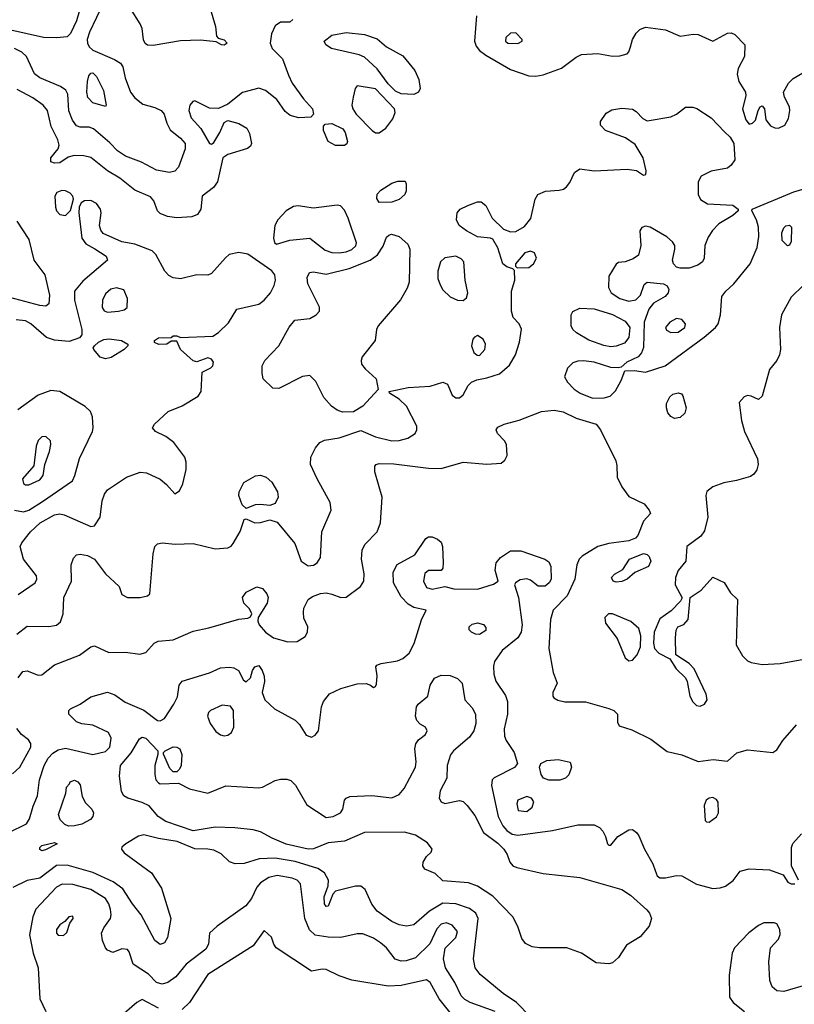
# Model space of a CAD drawing. Extents: x 1173029 to 1307123, y 522559 to 678521.
# Tile 121 of 256: x 1229124 to 1233372, y 542265 to 547663. Entities that reach past the tile are written whole.
import ezdxf

# ---------------------------------------------------------------- set-up
doc = ezdxf.new("R2010")
doc.units = 0

msp = doc.modelspace()

# ---------------------------------------------------------------- linework, layer by layer
at = {"layer": '0CON10XD'}
for points in [[(1229472.6, 547785), (1229435, 547657.1), (1229401.8, 547588.2), (1229385, 547570), (1229326.4, 547563.6), (1229254.6, 547565.4), (1229075, 547606.4), (1228903, 547633), (1228870, 547655), (1228824.3, 547724.3)], [(1229583.9, 547755), (1229507, 547595), (1229494.8, 547555), (1229495.2, 547535), (1229505.2, 547515), (1229525, 547496.2), (1229643.8, 547445), (1229676.2, 547425), (1229690, 547405), (1229701.5, 547345), (1229731.8, 547265), (1229755.5, 547235), (1229799.5, 547199.5), (1229865, 547181.5), (1229899.2, 547165), (1229915.4, 547145.4), (1229930.4, 547095), (1229949, 547059), (1230005, 547013.8), (1230030.8, 546985), (1230031.1, 546955), (1229994.7, 546855.3), (1229975, 546831.9), (1229945, 546825.5), (1229875, 546837.3), (1229791.8, 546881.8), (1229704.2, 546915), (1229660.6, 546945), (1229618.7, 546988.7), (1229528.1, 547065), (1229505, 547073.1), (1229455, 547073.5), (1229435, 547081.5), (1229412.8, 547112.8), (1229393.5, 547163.5), (1229387.1, 547255), (1229377.5, 547277.5), (1229347.4, 547297.4), (1229233.9, 547343.9), (1229205, 547365.5), (1229161.2, 547461.2), (1229135, 547485.7), (1229095, 547506)], [(1230169.3, 547725), (1230197.8, 547625), (1230203, 547573), (1230212.5, 547562.5), (1230245, 547553.3), (1230262.5, 547535), (1230246.1, 547523.9), (1230230, 547525), (1230201.7, 547541.7), (1230115, 547551.4), (1230005, 547547.8), (1229855, 547522.5), (1229824.2, 547524.2), (1229812.7, 547532.7), (1229803, 547553), (1229795.5, 547615), (1229785, 547641.2), (1229731.9, 547725)], [(1230622, 547665), (1230605, 547648.8), (1230555, 547649.2), (1230525, 547629.2), (1230504.8, 547585.2), (1230496.9, 547535), (1230508.9, 547505), (1230565, 547448), (1230598.3, 547358.3), (1230618.5, 547315), (1230680.1, 547230.1), (1230730, 547175), (1230736, 547145), (1230720.8, 547129.2), (1230655, 547125.3), (1230607.7, 547137.7), (1230580.1, 547160.1), (1230534.7, 547224.7), (1230471.4, 547275), (1230435, 547288.5), (1230345, 547264.6), (1230265, 547199.5), (1230215, 547177.1), (1230165, 547178.9), (1230085, 547218.2), (1230073.1, 547215), (1230056.2, 547195), (1230052.4, 547165), (1230065, 547125.7), (1230116.4, 547066.3), (1230165, 546984.2), (1230175, 546980.8), (1230189.3, 546990.7), (1230222.2, 547045), (1230245, 547100), (1230265, 547110), (1230325, 547094.4), (1230369.2, 547069.2), (1230385, 547040), (1230394.4, 546985), (1230389.8, 546970.2), (1230373.8, 546956.2), (1230265.4, 546924.6), (1230238.6, 546905), (1230208, 546775), (1230186.2, 546743.8), (1230124.4, 546695), (1230118.1, 546625), (1230099.2, 546595), (1230067.8, 546582.2), (1229985, 546576.1), (1229934.7, 546584.7), (1229895, 546600.5), (1229880, 546615), (1229860.3, 546670.3), (1229842, 546692), (1229755, 546728.6), (1229673.4, 546793.4), (1229605, 546834.7), (1229515, 546907.3), (1229476.4, 546916.3), (1229421.9, 546918.1), (1229390, 546910), (1229345, 546878.1), (1229315, 546875.8), (1229294.3, 546884.3), (1229294, 546905), (1229334.3, 546955), (1229340, 546975), (1229333.6, 547005), (1229297, 547077), (1229287.9, 547117.9), (1229277.1, 547165), (1229253.6, 547195), (1229195.6, 547235.6), (1229110.5, 547280.5)], [(1231628.5, 547685), (1231617.9, 547545), (1231627.2, 547517.2), (1231645.6, 547495), (1231679.2, 547469.2), (1231815, 547390.5), (1231915, 547355.7), (1231955, 547352.9), (1231995, 547360), (1232095, 547397.8), (1232175, 547458.1), (1232205, 547471.9), (1232295, 547477.5), (1232375, 547462.5), (1232415.8, 547464.2), (1232455, 547476.7), (1232465, 547487.5), (1232473.9, 547513.9), (1232484.5, 547555), (1232505, 547588.6), (1232525, 547610), (1232555, 547622.9), (1232665, 547608.4), (1232745, 547571.9), (1232816.3, 547583.7), (1232845, 547582.7), (1232925, 547545.6), (1233005, 547590), (1233025, 547591.1), (1233045, 547581.9), (1233100, 547525), (1233098.3, 547461.7), (1233063.5, 547395), (1233058.5, 547365), (1233067.7, 547325), (1233103.3, 547265), (1233105.7, 547245), (1233087.5, 547175), (1233105, 547113.3), (1233125, 547091.2), (1233142.5, 547095), (1233158.3, 547111.7), (1233173.8, 547165), (1233184.1, 547185.9), (1233195, 547190), (1233208, 547175), (1233216, 547115), (1233241.7, 547081.7), (1233265, 547069.4), (1233285, 547067.8), (1233319.2, 547085), (1233339.3, 547120.7), (1233347.8, 547165), (1233345.5, 547185), (1233318, 547238), (1233311.9, 547265), (1233338.9, 547315)], [(1231285, 547253.2), (1231215, 547256.9), (1231185, 547270.6), (1231145, 547310.8), (1231085, 547394.6), (1231015, 547456.9), (1230985, 547470.3), (1230833.8, 547505), (1230802, 547525), (1230794, 547545), (1230835, 547577.5), (1230915, 547592.7), (1231015, 547581.9), (1231085, 547557.8), (1231135, 547514.6), (1231224.6, 547465), (1231291.2, 547385), (1231312.7, 547335), (1231319.4, 547285), (1231310.8, 547265), (1231285, 547253.2)], [(1231855, 547532.7), (1231880, 547545), (1231880, 547555), (1231845, 547591.2), (1231815, 547588.8), (1231790, 547565), (1231788, 547545), (1231801.2, 547535), (1231855, 547532.7)], [(1229595, 547187.5), (1229525, 547206.4), (1229497.2, 547237.2), (1229492.1, 547265), (1229496.5, 547323.5), (1229503.9, 547356.1), (1229515, 547370.5), (1229525, 547371.5), (1229545, 547352.2), (1229582.9, 547275), (1229598.8, 547195), (1229595, 547187.5)], [(1233338.9, 547315), (1233365, 547341.1), (1233418.9, 547371.1)], [(1231095, 547042.3), (1231131.2, 547068.8), (1231170.5, 547119.5), (1231183.8, 547155), (1231178.5, 547175), (1231075, 547284.1), (1230975, 547300), (1230963.6, 547286.4), (1230952.5, 547237.5), (1230946.1, 547195), (1230950, 547175), (1230969.7, 547145), (1231056, 547056), (1231075, 547042.3), (1231095, 547042.3)], [(1229108.6, 544295), (1229165, 544338), (1229283.6, 544336.4), (1229325, 544344), (1229348.3, 544361.7), (1229362.5, 544405), (1229365.8, 544495), (1229408.5, 544585), (1229405.6, 544675), (1229418.7, 544711.3), (1229435, 544730), (1229455, 544733.1), (1229495, 544725.4), (1229534.5, 544705), (1229595, 544625.5), (1229670, 544555), (1229685, 544512.5), (1229715, 544496), (1229785, 544495.8), (1229825, 544504.2), (1229837.5, 544515), (1229855.4, 544735), (1229865.4, 544774.6), (1229880.2, 544789.8), (1229905, 544795.4), (1229977.2, 544787.2), (1230075, 544791.9), (1230195, 544762.5), (1230265, 544766.9), (1230283.4, 544776.6), (1230295, 544791.2), (1230333, 544857), (1230355, 544922.5), (1230365, 544927.5), (1230414.1, 544904.1), (1230445, 544906), (1230495, 544921.2), (1230535, 544908), (1230632, 544792), (1230668, 544695), (1230705, 544668.6), (1230735, 544671.9), (1230755.8, 544685), (1230772.9, 544715), (1230781.5, 544855), (1230832.2, 544975), (1230826.5, 545016.5), (1230755.6, 545145), (1230719.2, 545225), (1230720.8, 545265), (1230746, 545315), (1230770, 545345), (1230795, 545357.8), (1230875, 545371.1), (1230995, 545410), (1231075, 545376.7), (1231164.7, 545354.7), (1231205, 545355.4), (1231251.5, 545368.5), (1231291.9, 545395), (1231302.5, 545415), (1231301.5, 545435), (1231244.7, 545544.7), (1231205, 545582.5), (1231152.5, 545615), (1231150, 545625), (1231253.9, 545646.1), (1231375, 545653.1), (1231445, 545676), (1231470, 545665), (1231496.2, 545605), (1231515, 545590.8), (1231535, 545590), (1231555, 545606), (1231583.1, 545656.9), (1231600.8, 545675), (1231631.4, 545688.6), (1231685, 545698.9), (1231755, 545722.1), (1231810.2, 545769.8), (1231842.2, 545825), (1231864.3, 545895), (1231876.4, 545966.4), (1231863.3, 545995), (1231830.8, 546030.8), (1231820, 546065), (1231820, 546175), (1231840, 546235), (1231837.5, 546287.5), (1231827.5, 546297.5), (1231795, 546307.5), (1231774.2, 546324.2), (1231745, 546412.5), (1231719.2, 546459.2), (1231705.8, 546465.8), (1231635, 546472.7), (1231574.2, 546505), (1231534, 546535), (1231520, 546565), (1231522, 546605), (1231540, 546625), (1231582, 546645), (1231634.3, 546664.3), (1231655, 546664.3), (1231679.2, 546645), (1231715, 546575.8), (1231776.7, 546515), (1231815, 546500), (1231845, 546502), (1231891.4, 546528.6), (1231927.5, 546572.5), (1231951.1, 546678.9), (1231965.8, 546704.2), (1232007.3, 546722.7), (1232081.9, 546728.1), (1232105.6, 546734.4), (1232123.2, 546746.8), (1232140.3, 546769.7), (1232165.7, 546825), (1232195, 546845.6), (1232275, 546834.6), (1232455, 546843.6), (1232505.8, 546835.8), (1232545, 546810), (1232556.7, 546815), (1232558.8, 546835), (1232542.5, 546905), (1232498.7, 546978.7), (1232445.3, 547015.3), (1232336.2, 547055), (1232308, 547085), (1232309.2, 547105), (1232339.7, 547150.3), (1232370.7, 547169.3), (1232425, 547177.3), (1232485, 547172.2), (1232505, 547160), (1232540.7, 547120.7), (1232565, 547109.2), (1232695, 547130.8), (1232726, 547145), (1232775, 547183.3), (1232815, 547183.8), (1232837, 547177), (1232915, 547125.6), (1232989.2, 547049.2), (1233019.3, 547019.3), (1233040.3, 546985), (1233044.6, 546895), (1233025.2, 546864.8), (1233005, 546849.1), (1232915, 546831.8), (1232861.2, 546805), (1232844.2, 546775), (1232844.2, 546705), (1232857.3, 546677.3), (1232895, 546654.2), (1233035, 546645.6), (1233063.8, 546625), (1233063.8, 546615), (1233035, 546590), (1232957, 546543), (1232923.2, 546506.8), (1232899.7, 546470.3), (1232880.8, 546425), (1232877.5, 546355), (1232867.5, 546335), (1232843.4, 546316.6), (1232795, 546300), (1232745, 546300), (1232725.9, 546305.9), (1232708.8, 546325), (1232704.1, 546344.1), (1232717.1, 546405), (1232715.7, 546425), (1232704.4, 546445), (1232672.6, 546472.6), (1232581.2, 546525), (1232555, 546531.9), (1232535.6, 546524.4), (1232524.4, 546505.6), (1232530, 546425), (1232517.3, 546372.7), (1232487.3, 546352.7), (1232445, 546336.2), (1232408.3, 546331.7), (1232395, 546322.5), (1232355, 546257.5), (1232352.2, 546195), (1232368.1, 546165), (1232415.6, 546135), (1232465, 546120.3), (1232503.3, 546126.7), (1232527.6, 546152.4), (1232548.8, 546211.2), (1232565, 546223.3), (1232654.4, 546214.4), (1232675, 546203.8), (1232684.2, 546184.2), (1232680.6, 546165), (1232664.3, 546145), (1232600.3, 546109.7), (1232573.2, 546076.8), (1232548.9, 546005), (1232543.9, 545866.1), (1232533.3, 545836.7), (1232515, 545814.4), (1232452.5, 545785), (1232421.7, 545758.3), (1232405.9, 545754.1), (1232365, 545756.2), (1232275, 545784.7), (1232215, 545793.1), (1232185, 545791.8), (1232157.8, 545782.2), (1232128, 545752), (1232111.9, 545705), (1232128.5, 545675), (1232165, 545637.5), (1232197.5, 545615), (1232265, 545587.5), (1232329.5, 545589.5), (1232361.2, 545598.8), (1232391.2, 545628.8), (1232422.2, 545685), (1232441.7, 545738.3), (1232495, 545740), (1232555, 545731.4), (1232662.9, 545765), (1232877.5, 545922.5), (1232940, 545975), (1232953.8, 545996.2), (1232966.5, 546045), (1232974.6, 546145.4), (1232995.6, 546175), (1233040, 546215), (1233129.6, 546325), (1233168.2, 546415), (1233177.1, 546475), (1233174.7, 546525), (1233165, 546566), (1233138, 546615), (1233141.2, 546625), (1233369.8, 546719.8), (1233475, 546750.4)], [(1230855, 546972.5), (1230816.2, 546995), (1230790.8, 547055), (1230790.8, 547079.2), (1230798.8, 547091.2), (1230836.1, 547093.9), (1230895.7, 547065), (1230908.1, 547045), (1230921.4, 546995), (1230917.9, 546982.1), (1230905, 546973.3), (1230855, 546972.5)], [(1231095, 546660), (1231082.2, 546682.2), (1231085, 546706), (1231105, 546728.6), (1231165, 546767.1), (1231198, 546778), (1231237, 546777), (1231243, 546763), (1231243.8, 546725), (1231236, 546705), (1231205, 546677.5), (1231165, 546662.9), (1231095, 546660)], [(1229375, 546589.2), (1229402.7, 546617.3), (1229419.5, 546679.5), (1229416, 546695), (1229401.3, 546711.3), (1229375.3, 546725.3), (1229355, 546726.9), (1229327.8, 546715), (1229316.2, 546695), (1229320, 546635), (1229325.6, 546615), (1229344.3, 546595), (1229375, 546589.2)], [(1229115, 544512.5), (1229208, 544575), (1229218, 544595), (1229215.8, 544615), (1229145.7, 544705), (1229126.9, 544775), (1229135.6, 544795), (1229182.9, 544855), (1229235.5, 544905), (1229315, 544947.8), (1229345, 544953.3), (1229368.7, 544948.7), (1229515, 544884.4), (1229535, 544887.5), (1229565.6, 544935), (1229575.7, 545025), (1229588.7, 545061.3), (1229605, 545086), (1229710, 545155), (1229785, 545181.8), (1229819.5, 545179.5), (1229893.6, 545143.6), (1229928.8, 545115), (1229975, 545063.3), (1230000.5, 545079.5), (1230018.3, 545118.3), (1230037.7, 545197.7), (1230037.7, 545237.7), (1230030, 545265), (1229970, 545345), (1229925, 545377.8), (1229868.8, 545405), (1229852, 545425), (1229864, 545445), (1229938.8, 545515), (1230015, 545546.4), (1230101.8, 545598.2), (1230119.2, 545625), (1230125, 545730), (1230172.5, 545755), (1230182.5, 545765), (1230187.5, 545785), (1230175, 545802.5), (1230155, 545810), (1230095, 545787.5), (1230075, 545793.3), (1230006.2, 545855), (1229985, 545900), (1229955, 545900), (1229930, 545885), (1229887.7, 545882.3), (1229864.1, 545894.1), (1229863.3, 545905), (1229885, 545918), (1229955, 545920), (1229965, 545930), (1229985, 545930), (1230005, 545920), (1230182.3, 545927.7), (1230215, 545948.8), (1230268.1, 546001.9), (1230315, 546076), (1230435, 546103.1), (1230464.8, 546125.2), (1230498.5, 546165), (1230518.9, 546205), (1230526.5, 546235), (1230523.4, 546263.4), (1230506.4, 546286.4), (1230375, 546377.5), (1230325, 546387.5), (1230273.3, 546375), (1230251.7, 546358.3), (1230175, 546272.5), (1230155, 546262.5), (1230095, 546264), (1230005, 546241.8), (1229965, 546247.5), (1229941.2, 546261.2), (1229919.5, 546285), (1229870.8, 546375), (1229850, 546395), (1229755, 546432.5), (1229685, 546445.6), (1229581.1, 546491.1), (1229568.3, 546508.3), (1229562.2, 546535), (1229570, 546605), (1229566.8, 546625), (1229545, 546654.6), (1229515, 546672.7), (1229479.4, 546670.6), (1229461.7, 546658.3), (1229450, 546635), (1229449.2, 546605), (1229464, 546465), (1229486, 546435), (1229536.3, 546406.3), (1229597.4, 546367.4), (1229605.8, 546345), (1229469.9, 546230.1), (1229425.4, 546175), (1229425.3, 546125), (1229464.5, 545965), (1229464.4, 545935.6), (1229451.9, 545918.1), (1229395, 545899.5), (1229315, 545905.4), (1229271.2, 545921.2), (1229185.5, 545995.5), (1229155, 546012.4), (1229105, 546017.2)], [(1230875, 546384.8), (1230915, 546390.8), (1230945, 546403.4), (1230966.8, 546423.2), (1230971.1, 546438.9), (1230925, 546574.4), (1230905, 546618.6), (1230882.8, 546642.8), (1230865, 546645.5), (1230735, 546630.4), (1230651.7, 546641.7), (1230625, 546639.2), (1230584.6, 546615), (1230540, 546565), (1230522.3, 546535), (1230515.6, 546465.6), (1230521.7, 546441.7), (1230532.3, 546432.3), (1230605, 546454.7), (1230715, 546465.5), (1230799.3, 546399.3), (1230835, 546387.2), (1230875, 546384.8)], [(1229109.1, 546559.1), (1229175, 546458.8), (1229201.1, 546345), (1229262.7, 546265), (1229286.9, 546153.1), (1229284.2, 546105.8), (1229267.3, 546092.7), (1229235, 546095.5), (1229124.8, 546124.8), (1228959.3, 546169.3)], [(1233335, 546423.3), (1233305, 546452.5), (1233302.5, 546495), (1233315, 546522.5), (1233325, 546532.5), (1233345, 546537.5), (1233356.7, 546525), (1233353.6, 546446.4), (1233345, 546427.5), (1233335, 546423.3)], [(1230895, 545511.4), (1230865, 545523.1), (1230834.7, 545544.7), (1230791.7, 545591.7), (1230748.7, 545678.7), (1230715, 545713.3), (1230675, 545706.7), (1230545, 545641.4), (1230512.6, 545642.6), (1230460, 545695), (1230453.1, 545725), (1230454.4, 545765), (1230468.6, 545795), (1230545, 545875.8), (1230601.7, 545978.3), (1230632.5, 546015), (1230715, 546024.3), (1230749.2, 546045), (1230768, 546065), (1230767.7, 546087.7), (1230703.3, 546215), (1230701.1, 546248.9), (1230713.8, 546276.2), (1230735, 546280.6), (1230805, 546267.9), (1230931, 546299), (1231045.8, 546344.2), (1231085.3, 546374.7), (1231117.9, 546422.1), (1231135, 546470), (1231147.5, 546482.5), (1231163.2, 546486.8), (1231205, 546474.4), (1231253, 546433), (1231263.3, 546405), (1231260.5, 546225), (1231248.3, 546191.7), (1231211.9, 546128.1), (1231088.8, 545985), (1231080, 545965), (1231073.3, 545905), (1231001.1, 545815), (1230995.6, 545795), (1230998.1, 545775), (1231018.8, 545748.8), (1231079.2, 545695), (1231090, 545635), (1231005, 545544.4), (1230955, 545512.5), (1230895, 545511.4)], [(1231555, 546124.4), (1231575, 546138), (1231581.8, 546165), (1231566.2, 546235), (1231560, 546335), (1231545, 546352.2), (1231515, 546366.4), (1231455, 546356.9), (1231431.9, 546335), (1231417.3, 546285), (1231417.7, 546245), (1231429.5, 546209.5), (1231445, 546182.5), (1231484, 546144), (1231525, 546125.5), (1231555, 546124.4)], [(1231852.5, 546302.5), (1231915, 546304), (1231942, 546325), (1231958.8, 546355), (1231947.5, 546385), (1231925, 546393.8), (1231893.3, 546385), (1231842.5, 546325), (1231842.5, 546312.5), (1231852.5, 546302.5)], [(1229605, 546060.5), (1229665, 546064.4), (1229697.3, 546072.7), (1229712.5, 546085), (1229715.9, 546134.1), (1229695, 546181.2), (1229655, 546192.5), (1229623.8, 546185), (1229595, 546160.8), (1229578.9, 546125), (1229575.8, 546085.8), (1229587.6, 546067.6), (1229605, 546060.5)], [(1233422.1, 546207.9), (1233355, 546142), (1233301.9, 546045), (1233290.5, 545975), (1233295.4, 545855), (1233290, 545825), (1233275.6, 545795), (1233235.3, 545744.7), (1233195, 545600), (1233175, 545580), (1233135, 545600), (1233115, 545603.3), (1233097.5, 545595), (1233070, 545565), (1233082, 545465), (1233098.6, 545405), (1233169.5, 545255), (1233173.1, 545225), (1233165.9, 545195.9), (1233149.1, 545170.9), (1233130.7, 545159.3), (1233055, 545136.4), (1232985, 545124.4), (1232925, 545102), (1232892.7, 545077.3), (1232886, 545055), (1232897.5, 544935), (1232879.1, 544860.9), (1232858.4, 544831.6), (1232781.4, 544775), (1232776, 544695), (1232735, 544642.5), (1232720, 544605), (1232717.8, 544565), (1232757, 544493), (1232747.5, 544475), (1232697.1, 544422.9), (1232635, 544378), (1232602.9, 544305), (1232600, 544245), (1232605.7, 544215), (1232629.3, 544189.3), (1232689.2, 544159.2), (1232723.8, 544105), (1232774.2, 544054.2), (1232784.3, 544034.3), (1232799.3, 543955), (1232815, 543922.7), (1232835, 543903.8), (1232855, 543899.5), (1232878.6, 543911.4), (1232894.4, 543935), (1232887.5, 543965), (1232823.3, 544105), (1232795, 544133.3), (1232721.2, 544181.2), (1232720, 544275), (1232723.9, 544316.1), (1232732.5, 544335), (1232765, 544347.5), (1232790, 544375), (1232800, 544495), (1232861.4, 544535), (1232925, 544607.5), (1232987.7, 544577.7), (1233021.2, 544521.2), (1233060, 544485), (1233053.1, 544235), (1233086.9, 544175), (1233115, 544148.6), (1233135, 544138.6), (1233195, 544128.1), (1233295, 544132.7), (1233465, 544163.9)], [(1232365, 545869.7), (1232327.3, 545877.2), (1232245, 545906.8), (1232176.4, 545946.4), (1232156.5, 545965), (1232147.3, 545985), (1232148.6, 546045), (1232157.2, 546062.8), (1232195, 546081.2), (1232275, 546078.7), (1232375, 546046.5), (1232445, 546010), (1232470.2, 545975), (1232465, 545920.8), (1232439.9, 545890.1), (1232395, 545873.5), (1232365, 545869.7)], [(1232695, 545947.8), (1232735, 545950.8), (1232771.5, 545975), (1232774.4, 545995), (1232755, 546020), (1232725, 546025.6), (1232688.6, 546005), (1232665.7, 545975), (1232671.3, 545961.3), (1232695, 545947.8)], [(1229595, 545803.8), (1229565, 545813.3), (1229530, 545855), (1229527.5, 545865), (1229533.3, 545875), (1229556.7, 545895), (1229585, 545910.6), (1229615, 545913.3), (1229682.5, 545905), (1229716.7, 545885), (1229717.5, 545875), (1229696.7, 545855), (1229625, 545812), (1229595, 545803.8)], [(1231645, 545822.5), (1231674.5, 545855), (1231678.8, 545885), (1231665, 545911.1), (1231635, 545931.1), (1231617.1, 545922.9), (1231608.8, 545911.2), (1231601.5, 545875), (1231615, 545839.4), (1231633.4, 545823.4), (1231645, 545822.5)], [(1229145, 544964.7), (1229175, 544974.2), (1229249.2, 545020.8), (1229413.3, 545135), (1229427.1, 545165), (1229452.2, 545257.8), (1229522.5, 545405), (1229527.3, 545425), (1229523.8, 545485), (1229512.7, 545515), (1229482.8, 545542.8), (1229345, 545624), (1229295, 545629.3), (1229225.2, 545604.8), (1229114.4, 545525)], [(1232715, 545477.5), (1232695, 545488), (1232677.3, 545507.3), (1232670, 545535), (1232671.7, 545558.3), (1232688.8, 545595), (1232705, 545610), (1232735, 545617.5), (1232752.3, 545612.3), (1232761.2, 545601.2), (1232777.8, 545535), (1232770.8, 545505), (1232745, 545482.5), (1232715, 545477.5)], [(1229116, 544055), (1229141.2, 544088.8), (1229165, 544094), (1229225, 544069.4), (1229245, 544071.1), (1229314.7, 544125.3), (1229451.2, 544178.8), (1229515, 544224.3), (1229535, 544230.8), (1229613.6, 544193.6), (1229705, 544196.2), (1229782.5, 544185), (1229815, 544193.3), (1229861.9, 544245), (1229884, 544256), (1229965, 544262.9), (1230075, 544311.4), (1230161.7, 544328.3), (1230325, 544376.7), (1230375, 544382.5), (1230390, 544390), (1230397.5, 544405), (1230383.6, 544433.6), (1230353.3, 544465), (1230346, 544495), (1230365.7, 544524.3), (1230425, 544554.4), (1230455, 544544.4), (1230478.5, 544515), (1230486.5, 544495), (1230481.9, 544465), (1230432.5, 544385), (1230430, 544365), (1230438, 544345), (1230471.1, 544305), (1230515, 544273.9), (1230595, 544252.7), (1230645, 544254.4), (1230688.6, 544281.4), (1230703.1, 544305), (1230704.4, 544335), (1230682.8, 544382.8), (1230679.4, 544415), (1230682.6, 544437.4), (1230706.4, 544483.6), (1230729.1, 544500.9), (1230773.2, 544516.8), (1230805, 544520.3), (1230835, 544514), (1230885, 544496.1), (1230915, 544496.9), (1230992.2, 544555), (1231010.8, 544585), (1231013.8, 544625), (1230997.5, 544705), (1231001.9, 544755), (1231016.7, 544785), (1231083.6, 544855), (1231102.9, 544905), (1231111.5, 545045), (1231070.6, 545185), (1231070.8, 545215), (1231078.8, 545225), (1231095, 545230.8), (1231175, 545227.7), (1231365, 545204.6), (1231435, 545202.3), (1231555, 545237.8), (1231685.8, 545225.8), (1231765, 545232), (1231785, 545247.5), (1231796.4, 545273.6), (1231793.6, 545333.6), (1231783.3, 545355), (1231743.3, 545395), (1231736.7, 545415), (1231745, 545430), (1231780, 545445), (1231863.2, 545466.8), (1231985.5, 545514.5), (1232055, 545522.7), (1232105, 545513.8), (1232175, 545477.9), (1232285, 545445.4), (1232308.9, 545415), (1232392.9, 545245), (1232399.1, 545219.1), (1232399.4, 545155), (1232425, 545101.4), (1232465, 545049.5), (1232548.5, 545008.5), (1232576, 544975), (1232582.5, 544955), (1232545, 544912.9), (1232513.9, 544836.1), (1232500.2, 544819.8), (1232465, 544806.4), (1232355, 544791.4), (1232295, 544774.4), (1232207.6, 544722.4), (1232192.3, 544705), (1232179.3, 544675), (1232168.8, 544595), (1232125.8, 544504.2), (1232049.7, 544425), (1232034.4, 544375.6), (1232026.2, 544215), (1232050, 544085), (1232071.2, 544025), (1232046.7, 543975), (1232046.7, 543955), (1232053.3, 543945), (1232075, 543932), (1232114.2, 543924.2), (1232227.3, 543922.7), (1232355, 543887.5), (1232381.4, 543875), (1232401.9, 543855), (1232402, 543812), (1232411.7, 543791.7), (1232480.5, 543770.5), (1232585, 543719.4), (1232675, 543650.6), (1232755, 543633.3), (1232844.4, 543595.6), (1232927, 543607)], [(1229155, 545112.9), (1229175, 545113.5), (1229235, 545140), (1229253.1, 545165), (1229261.9, 545225), (1229286.7, 545295), (1229294.2, 545335), (1229293.3, 545355), (1229267.5, 545377.5), (1229245, 545376), (1229224.6, 545355.4), (1229214.5, 545325), (1229202.1, 545217.9), (1229138.9, 545145), (1229145, 545120.8), (1229155, 545112.9)], [(1230365, 544982.5), (1230344.1, 545004.1), (1230326, 545055), (1230328, 545075), (1230354, 545125), (1230417.4, 545162.6), (1230445, 545166.7), (1230475.4, 545155.4), (1230506.8, 545126.8), (1230538.6, 545075), (1230541.4, 545045), (1230525, 545010), (1230495, 544998.8), (1230445, 545005.7), (1230415, 545002.5), (1230365, 544982.5)], [(1229095, 544974.6), (1229145, 544964.7)], [(1229065, 543206.7), (1229160.6, 543255), (1229178.4, 543281.6), (1229197.8, 543352.2), (1229222.4, 543407.6), (1229232.3, 543495), (1229259.1, 543575), (1229280.9, 543615), (1229305, 543642.2), (1229335, 543660.8), (1229375, 543668.5), (1229525, 543634.7), (1229595, 543651.8), (1229619.1, 543675), (1229626.5, 543725), (1229610.8, 543755), (1229525, 543795.5), (1229465, 543801.9), (1229435, 543814.3), (1229394.2, 543855), (1229393.3, 543875), (1229403.3, 543885), (1229455, 543910), (1229515, 543950), (1229605, 543976.9), (1229645, 543961.9), (1229701.8, 543921.8), (1229805, 543878.2), (1229878.9, 543821.1), (1229895, 543819.6), (1229917.3, 543832.7), (1229970.1, 543909.9), (1229988.9, 543951.1), (1229998.9, 544015), (1230015, 544037.1), (1230165, 544082.2), (1230225, 544109.4), (1230275, 544113.1), (1230298.9, 544108.9), (1230324.2, 544094.2), (1230351.7, 544041.7), (1230365, 544032.5), (1230390, 544055), (1230400, 544095), (1230413.3, 544115), (1230435, 544122.5), (1230454, 544095), (1230464.3, 544064.3), (1230467.1, 544035), (1230454, 543975), (1230467.5, 543935), (1230522, 543885), (1230635, 543822.9), (1230658.5, 543798.5), (1230695, 543741.4), (1230725, 543729.4), (1230745, 543741.4), (1230762.2, 543765), (1230778.9, 543895), (1230790.6, 543925), (1230823, 543967), (1230885, 543995.6), (1230975, 544022.5), (1231023.9, 544023.9), (1231047.5, 544015), (1231065, 544002.5), (1231075, 544007.5), (1231080.5, 544019.5), (1231084, 544065), (1231076.7, 544115), (1231083.3, 544125), (1231105.8, 544134.2), (1231195, 544147.9), (1231225, 544160.9), (1231259.1, 544190.9), (1231287.2, 544242.8), (1231327.5, 544372.5), (1231352.5, 544425), (1231285, 544441.1), (1231255, 544459.5), (1231215, 544498.1), (1231173.6, 544575), (1231172.5, 544635), (1231194.5, 544675.5), (1231290.9, 544729.1), (1231351.2, 544818.8), (1231365, 544827.1), (1231385, 544827.5), (1231415, 544815.8), (1231435, 544798), (1231443.3, 544775), (1231446.7, 544685), (1231444.2, 544655.8), (1231435, 544643.8), (1231365, 544642.5), (1231345, 544626.2), (1231338.5, 544585), (1231355, 544550.8), (1231385, 544541.4), (1231455, 544556.2), (1231505, 544542), (1231635, 544541.1), (1231721.7, 544568.3), (1231747.5, 544585), (1231732.2, 544645), (1231737.5, 544685), (1231760, 544715), (1231815, 544750.4), (1231871.4, 544751.4), (1232003.3, 544705), (1232025, 544690), (1232037.1, 544665), (1232038.1, 544595), (1232028.1, 544575), (1232005, 544556.7), (1231966.9, 544556.9), (1231925, 544591.2), (1231905, 544598), (1231868.3, 544591.7), (1231842.5, 544575), (1231837.5, 544565), (1231860, 544495), (1231878.9, 544345), (1231874, 544306), (1231855.9, 544274.1), (1231770, 544205), (1231728.1, 544145), (1231721.3, 544118.7), (1231723.6, 544075), (1231735, 544036.2), (1231787.8, 543957.8), (1231798.9, 543925), (1231798.8, 543855), (1231781.5, 543775), (1231782.2, 543735), (1231791.2, 543711.2), (1231835.3, 543645.3), (1231854.4, 543585), (1231837, 543563), (1231725, 543507.5), (1231714.5, 543495), (1231710.5, 543465), (1231747.3, 543295), (1231773.5, 543243.5), (1231795, 543217.5), (1231825, 543198.3), (1231855, 543192.4), (1232045, 543217.7), (1232185, 543249.2), (1232275, 543248.9), (1232302.5, 543235), (1232320.8, 543215), (1232336.2, 543185), (1232346.7, 543145), (1232355, 543136.7), (1232365, 543136.7), (1232404.4, 543185.6), (1232465, 543221.2), (1232485, 543223.3), (1232506.9, 543206.9), (1232518.5, 543188.5), (1232550.4, 543115), (1232596.6, 543035), (1232609.2, 542999.2)], [(1232395, 544579.2), (1232377.5, 544585), (1232368.8, 544605), (1232385, 544623.8), (1232431.2, 544648.8), (1232468.8, 544705), (1232545, 544735.7), (1232565, 544730.8), (1232575, 544720.8), (1232585.5, 544694.5), (1232572.5, 544665), (1232498, 544632), (1232455, 544596.7), (1232425, 544582.5), (1232395, 544579.2)], [(1232465, 544148.6), (1232485, 544151.9), (1232509.8, 544180.2), (1232528.5, 544225), (1232530, 544285), (1232518.5, 544325), (1232475, 544364.5), (1232375.6, 544405.6), (1232352.5, 544405), (1232333.3, 544385), (1232336.2, 544355), (1232400.1, 544270.1), (1232443.9, 544163.9), (1232465, 544148.6)], [(1231645, 544292.7), (1231623.8, 544293.8), (1231601.2, 544305), (1231588.3, 544318.3), (1231588.8, 544335), (1231605, 544348.6), (1231635, 544356.7), (1231667.8, 544347.8), (1231680.5, 544330.5), (1231680, 544315), (1231645, 544292.7)], [(1232355, 542486.4), (1232285, 542492.5), (1232204.7, 542544.7), (1232125, 542573.8), (1231974.3, 542574.3), (1231935, 542580.6), (1231897.7, 542597.7), (1231876.7, 542626.7), (1231855, 542691.4), (1231827.5, 542745), (1231717.9, 542857.9), (1231635, 542912.7), (1231585, 542931.8), (1231445, 542941.4), (1231401.7, 542981.7), (1231345, 543005.8), (1231334.4, 543025), (1231336.7, 543045), (1231355, 543075.8), (1231380.5, 543099.5), (1231386.2, 543115), (1231359.5, 543149.5), (1231295, 543192.5), (1231235, 543208.9), (1231015, 543206.9), (1230905, 543158.8), (1230815, 543149.6), (1230735, 543117.1), (1230705, 543115.3), (1230585, 543143.2), (1230508.8, 543175), (1230445, 543210), (1230405, 543221.1), (1230303.3, 543233.3), (1230195, 543235.9), (1230075, 543215.3), (1229925, 543267.2), (1229883.1, 543295), (1229833.1, 543353.1), (1229795, 543371.6), (1229716.2, 543395), (1229695, 543408), (1229682.1, 543432.1), (1229672.1, 543515), (1229676.4, 543575), (1229735.6, 543644.4), (1229780.4, 543719.6), (1229795, 543729.6), (1229815, 543723.8), (1229882, 543655), (1229882, 543635), (1229865.6, 543575), (1229864.6, 543525), (1229870.6, 543495), (1229885, 543478.6), (1229895, 543474.4), (1229995, 543478), (1230055, 543446.7), (1230155, 543422.5), (1230255, 543463.2), (1230435, 543452.2), (1230455, 543456.1), (1230525, 543492.7), (1230555, 543500), (1230589.7, 543499.7), (1230611.7, 543491.7), (1230636.9, 543466.9), (1230699.1, 543359.2), (1230805, 543289.5), (1230843.3, 543295), (1230883.8, 543315), (1230895.7, 543334.3), (1230905.8, 543384.2), (1230915, 543396), (1230935, 543404.2), (1231055, 543410), (1231165, 543396.9), (1231204.7, 543415.3), (1231232.4, 543447.6), (1231294.7, 543565), (1231298.2, 543595), (1231291.1, 543665), (1231296.8, 543693.2), (1231311.2, 543715), (1231348.8, 543745), (1231357.5, 543765), (1231348.8, 543785), (1231320, 543800), (1231300.9, 543820.9), (1231294.3, 543845), (1231299.2, 543895), (1231308.6, 543911.4), (1231361.2, 543955), (1231374.2, 544015), (1231397.8, 544052.2), (1231435, 544070), (1231485, 544068.2), (1231525, 544051.9), (1231550.8, 544025), (1231565.7, 543935), (1231605, 543890), (1231624.3, 543855), (1231625.5, 543805), (1231614.6, 543765), (1231590.9, 543729.2), (1231502, 543655), (1231487, 543633), (1231468.1, 543575), (1231465.5, 543504.5), (1231429.4, 543435), (1231424.5, 543395.5), (1231435.4, 543375.4), (1231455, 543365.6), (1231535, 543381.9), (1231555, 543376.9), (1231578.5, 543355), (1231619.3, 543299.3), (1231667.4, 543207.4), (1231745, 543148.9), (1231779.2, 543115), (1231797, 543087), (1231812.3, 543045), (1231828.9, 543025), (1231850, 543015), (1231995, 542982.5), (1232195, 542961.1), (1232425, 542894.5), (1232473.6, 542863.6), (1232563.6, 542783.6), (1232577.5, 542765), (1232587.8, 542735), (1232576.6, 542693.4), (1232526.9, 542635), (1232451.5, 542588.5), (1232408.3, 542521.7), (1232375, 542492.7), (1232355, 542486.4)], [(1230245, 543736.7), (1230265, 543740.6), (1230285, 543756), (1230297.5, 543785), (1230297.1, 543875), (1230279.4, 543899.4), (1230235, 543904.4), (1230171.2, 543875), (1230160, 543865), (1230154.3, 543845), (1230168, 543805), (1230200.2, 543760.2), (1230225, 543741.5), (1230245, 543736.7)], [(1229085, 543529.2), (1229124.2, 543565.8), (1229185.6, 543675), (1229184.3, 543695), (1229172.5, 543715), (1229134.2, 543745), (1229108, 543778)], [(1232927, 543607), (1233005, 543598.8), (1233056.7, 543643.3), (1233115, 543660), (1233253.9, 543646.1), (1233275, 543660), (1233308.3, 543711.7), (1233383.6, 543796.4)], [(1229985, 543540), (1229965, 543540), (1229947, 543557), (1229913, 543637), (1229912.5, 543645), (1229922.5, 543655), (1229965, 543676.7), (1229985.4, 543675.4), (1230002, 543665), (1230012.5, 543635), (1230009.2, 543575), (1230001.2, 543555), (1229985, 543540)], [(1232085, 543494.4), (1232025, 543494.5), (1231996, 543505), (1231984.4, 543525), (1231974.4, 543565), (1231981.9, 543585), (1232015, 543601.2), (1232077, 543607), (1232141.7, 543591.7), (1232150, 543565), (1232135, 543522.5), (1232117.5, 543505), (1232085, 543494.4)], [(1229392.3, 543242.3), (1229371.2, 543251.2), (1229346.8, 543276.8), (1229337.1, 543305), (1229377, 543423), (1229380, 543455), (1229397, 543473), (1229400, 543485), (1229425, 543493.3), (1229442.5, 543485), (1229455, 543467.5), (1229466.2, 543405), (1229485, 543370), (1229518.8, 543335), (1229528, 543315), (1229525.8, 543295), (1229511.7, 543278.3), (1229465, 543252.5), (1229425, 543244.2), (1229392.3, 543242.3)], [(1231905, 543322.5), (1231934.2, 543345), (1231943.3, 543375), (1231931.4, 543395), (1231905, 543404.4), (1231856.2, 543385), (1231849.2, 543365), (1231856.7, 543326.7), (1231905, 543322.5)], [(1232905, 543263.8), (1232945, 543292), (1232955.6, 543315), (1232955, 543373.3), (1232945, 543388.6), (1232925, 543398.2), (1232905, 543395.5), (1232889.2, 543385), (1232877.5, 543355), (1232883, 543273), (1232890, 543265), (1232905, 543263.8)], [(1231925, 542195.5), (1231848.9, 542275), (1231775.4, 542325), (1231649.1, 542429.1), (1231621.1, 542465), (1231612.7, 542515), (1231638.5, 542735), (1231625.3, 542765.3), (1231591.1, 542791.1), (1231515, 542815.3), (1231445, 542818.6), (1231370.4, 542775), (1231285, 542700.9), (1231245, 542692.9), (1231205, 542700.8), (1231165, 542718.2), (1231085, 542776.2), (1231054.4, 542814.4), (1231018.5, 542895), (1230995, 542912.1), (1230965, 542912.5), (1230855.5, 542884.5), (1230841.1, 542868.9), (1230815, 542803.8), (1230805, 542801.2), (1230795.7, 542815.7), (1230793.8, 542855), (1230815.7, 542914.3), (1230816.7, 542945), (1230795.4, 542985.4), (1230758.8, 543008.8), (1230635, 543048.7), (1230525, 543065.5), (1230437.9, 543062.1), (1230355, 543037.6), (1230304.7, 543034.7), (1230275.3, 543045.3), (1230229.1, 543089.2), (1230189.3, 543109.3), (1230155, 543115.8), (1230085, 543116.7), (1229987.7, 543157.7), (1229884.3, 543174.3), (1229805, 543194.7), (1229775, 543187.3), (1229705.7, 543145), (1229683.6, 543126.4), (1229682.5, 543115), (1229697.1, 543095), (1229846.2, 542986.2), (1229902, 542902), (1229952.8, 542735), (1229935, 542631.2), (1229917.2, 542602.8), (1229895, 542593.1), (1229865, 542614.4), (1229790.4, 542755), (1229741.8, 542815), (1229688.8, 542898.8), (1229636.1, 542936.1), (1229525, 542988.1), (1229385, 543028.1), (1229325, 543026.7), (1229235, 542956), (1229165, 542943.6), (1229087.1, 542905)], [(1233395.5, 542945.5), (1233356.7, 543025), (1233356.7, 543125), (1233363.9, 543146.1), (1233410.3, 543199.7)], [(1229245, 543106.2), (1229235, 543113.8), (1229234.3, 543125), (1229245, 543135.7), (1229315, 543152.5), (1229330, 543145), (1229265, 543112.5), (1229245, 543106.2)], [(1232609.2, 542999.2), (1232619.4, 542969.4), (1232635, 542958.6), (1232665, 542957.8), (1232725, 542971.8), (1232755, 542969.5), (1232835, 542923.5), (1232925, 542900), (1232965, 542902.9), (1232995, 542912.9), (1233036.6, 542943.4), (1233074.4, 542995.6), (1233125, 543007.1), (1233235, 543002), (1233310, 542975), (1233336.2, 542935), (1233355, 542925.7), (1233375, 542925.8)], [(1231731.4, 542225), (1231594.8, 542274.8), (1231565, 542291.2), (1231545, 542312.2), (1231509.3, 542385), (1231459.6, 542465), (1231447.3, 542515), (1231457.6, 542572.4), (1231515, 542631.9), (1231524.5, 542665), (1231495, 542698.5), (1231465, 542711.8), (1231435.3, 542704.7), (1231411, 542679), (1231373.5, 542596.5), (1231295, 542520.4), (1231242.7, 542502.7), (1231215, 542502.2), (1231182.4, 542512.4), (1231134.6, 542574.6), (1231102.9, 542602.9), (1231065, 542627.5), (1231005, 542652.2), (1230975, 542652.2), (1230885, 542630.9), (1230815, 542633.2), (1230745, 542644.6), (1230713.3, 542673.3), (1230687.6, 542735), (1230663.5, 542925), (1230645.6, 542945), (1230617.4, 542957.4), (1230535, 542970.3), (1230489.9, 542960.1), (1230445, 542931.5), (1230425, 542907.1), (1230394.7, 542845), (1230363.3, 542805), (1230207.2, 542692.8), (1230165.5, 542655), (1230159.5, 542595), (1230145, 542567.8), (1230036.5, 542485), (1229979.4, 542415), (1229936.4, 542383.7), (1229905, 542374.6), (1229875, 542384.6), (1229829.5, 542429.5), (1229745.8, 542485), (1229725, 542552.5), (1229715, 542566), (1229685, 542570), (1229635, 542548.8), (1229605, 542562), (1229595, 542573.8), (1229577.3, 542615), (1229572.1, 542655), (1229585.4, 542685), (1229622.5, 542735), (1229626.4, 542755), (1229621.5, 542785), (1229612.5, 542815), (1229593.8, 542845), (1229515, 542894.7), (1229415, 542921.6), (1229357.1, 542922.9), (1229325, 542907.7), (1229212.5, 542787.5), (1229195.9, 542745), (1229178.4, 542645), (1229198.2, 542545), (1229224.4, 542464.4), (1229234.4, 542295), (1229266.7, 542225)], [(1229365, 542642), (1229381.7, 542658.3), (1229399.3, 542710.7), (1229417.5, 542735), (1229415, 542747.5), (1229393.3, 542745), (1229371.2, 542718.8), (1229345, 542701.2), (1229325.8, 542675), (1229325.8, 542655.8), (1229334.6, 542644.6), (1229365, 542642)], [(1233451.2, 542375), (1233315, 542334.6), (1233275, 542338.8), (1233251, 542361), (1233236.8, 542395), (1233232.4, 542497.6), (1233242, 542575), (1233285, 542622), (1233295, 542647.5), (1233292.7, 542675), (1233275.3, 542705.3), (1233261.7, 542711.7), (1233205, 542711.4), (1233175, 542697.1), (1233122.8, 542657.2), (1233042.9, 542575), (1233030, 542545), (1233014.3, 542425), (1233015.7, 542305), (1233037.1, 542275), (1233099.2, 542225)], [(1231505.2, 542195.2), (1231424.6, 542295), (1231375, 542384.4), (1231355, 542400), (1231215, 542368.1), (1231145.3, 542364.7), (1230945, 542398.1), (1230875, 542421.4), (1230805, 542455.7), (1230782.1, 542457.9), (1230725, 542447.5), (1230531.2, 542575), (1230516.7, 542595), (1230505, 542632.5), (1230465, 542670), (1230404, 542586), (1230250.5, 542489.5)], [(1230250.5, 542489.5), (1230155, 542428.8), (1230054.7, 542275.3), (1230015, 542236.9)], [(1229885.4, 542244.6), (1229795, 542290.5), (1229765.8, 542274.2), (1229670, 542190)]]:
    msp.add_lwpolyline(points, dxfattribs=at)

doc.saveas('drawing.dxf')
